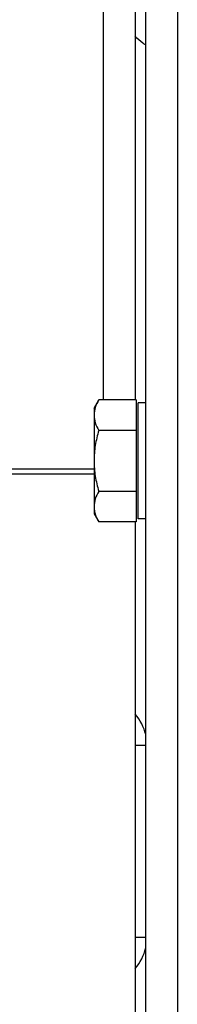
# Model space of a CAD drawing. Extents: x -1680 to 1181, y 8 to 1739.
# Tile 14 of 73: x -682 to -667, y 336 to 429. Entities that reach past the tile are written whole.
import ezdxf

# ---------------------------------------------------------------- set-up
doc = ezdxf.new("R2010")
doc.units = 0
doc.header["$LTSCALE"] = 65.395
doc.layers.add('SG48_1', color=7, linetype='CONTINUOUS')

msp = doc.modelspace()

# ---------------------------------------------------------------- linework, layer by layer
at = {"layer": 'SG48_1', "color": 9, "linetype": 'CONTINUOUS'}
for p, q in [((-674.332, 393.042), (-674.332, 517.248)), ((-667.332, 430.269), (-667.332, 272.269)), ((-875.678, 386.527), (-675.232, 386.527)), ((-675.232, 386.006), (-873.332, 386.006))]:
    msp.add_line(p, q, dxfattribs=at)
at = {"layer": 'SG48_1', "color": 6, "linetype": 'CONTINUOUS'}
for p, q in [((-671.332, 516.727), (-671.332, 393.042)), ((-670.332, 269.269), (-670.332, 433.269)), ((-675.232, 392.269), (-674.785, 393.042)), ((-671.232, 393.042), (-674.785, 393.042)), ((-670.332, 392.769), (-671.032, 392.769)), ((-675.232, 392.269), (-675.232, 382.269)), ((-671.232, 390.155), (-674.785, 390.155)), ((-671.232, 384.382), (-674.785, 384.382)), ((-675.232, 382.269), (-674.785, 381.495)), ((-671.232, 381.495), (-674.785, 381.495)), ((-670.332, 381.769), (-671.032, 381.769))]:
    msp.add_line(p, q, dxfattribs=at)
at = {"layer": 'SG48_1', "color": 2, "linetype": 'CONTINUOUS'}
for p, q in [((-671.232, 393.042), (-671.232, 381.495)), ((-671.032, 381.769), (-671.032, 392.769)), ((-671.332, 381.495), (-671.332, 318.033))]:
    msp.add_line(p, q, dxfattribs=at)
at = {"layer": 'SG48_1', "color": 6, "linetype": 'CONTINUOUS'}
msp.add_arc((-672.532, 383.044), 2.711, 194.99677, 197.68445, dxfattribs=at)
at = {"layer": 'SG48_1', "color": 2, "linetype": 'CONTINUOUS'}
for centre, radius, start, end in [((-674.614, 360.372), 4.395, 13.00619, 41.69244), ((-670.077, 413.797), 53.433, 268.65426, 269.72695), ((-670.077, 288.739), 53.434, 90.27305, 91.34556), ((-674.616, 342.166), 4.397, 318.33666, 346.98708)]:
    msp.add_arc(centre, radius, start, end, dxfattribs=at)
at = {"layer": 'SG48_1', "color": 9, "linetype": 'CONTINUOUS'}
msp.add_open_spline([(-670.332, 426.621), (-670.429, 426.674), (-670.798, 426.908), (-671.119, 427.213), (-671.332, 427.458)], degree=3, knots=[0, 0, 0, 0, 0.2542, 1, 1, 1, 1], dxfattribs=at)
at = {"layer": 'SG48_1', "color": 6, "linetype": 'CONTINUOUS'}
for points, knots in [([(-674.785, 393.042), (-674.916, 392.815), (-675.14, 392.355), (-675.232, 391.845), (-675.232, 391.599)], [0, 0, 0, 0, 0.514934, 1, 1, 1, 1]), ([(-675.232, 391.599), (-675.232, 391.352), (-675.14, 390.842), (-674.916, 390.382), (-674.785, 390.155)], [0, 0, 0, 0, 0.485066, 1, 1, 1, 1]), ([(-674.785, 390.155), (-674.921, 389.686), (-675.147, 388.734), (-675.232, 387.756), (-675.232, 387.269)], [0, 0, 0, 0, 0.500107, 1, 1, 1, 1]), ([(-675.232, 387.269), (-675.232, 386.781), (-675.147, 385.803), (-674.921, 384.851), (-674.785, 384.382)], [0, 0, 0, 0, 0.499893, 1, 1, 1, 1]), ([(-674.785, 384.382), (-674.916, 384.155), (-675.14, 383.695), (-675.232, 383.185), (-675.232, 382.938)], [0, 0, 0, 0, 0.514934, 1, 1, 1, 1]), ([(-675.232, 382.938), (-675.232, 382.889), (-675.225, 382.688), (-675.19, 382.489), (-675.151, 382.343)], [0, 0, 0, 0, 0.248165, 1, 1, 1, 1]), ([(-675.115, 382.221), (-675.096, 382.159), (-675.006, 381.908), (-674.886, 381.669), (-674.785, 381.495)], [0, 0, 0, 0, 0.243724, 1, 1, 1, 1])]:
    msp.add_open_spline(points, degree=3, knots=knots, dxfattribs=at)

doc.saveas('drawing.dxf')
